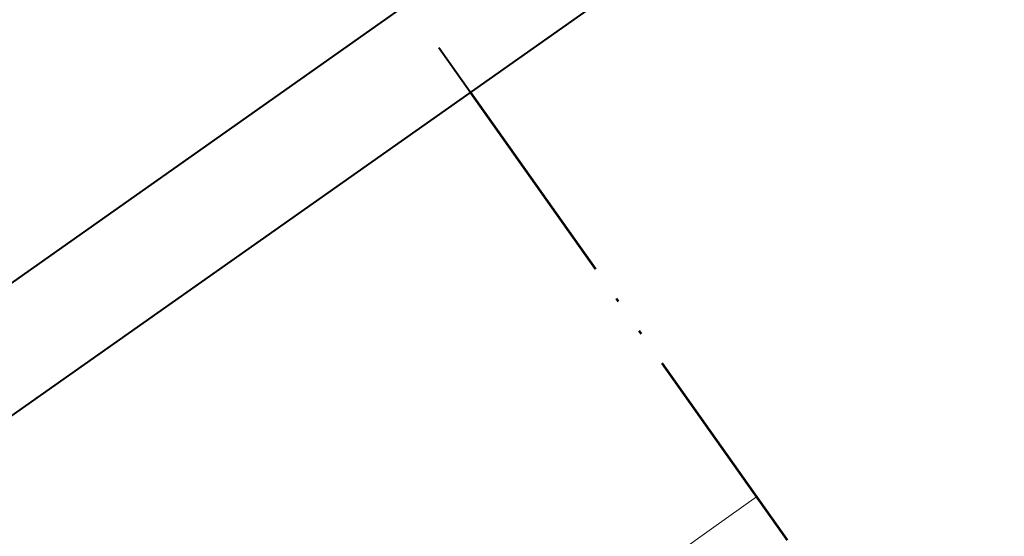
# Model space of a CAD drawing. Header units: metres. Extents: x 148425 to 149111, y 486065 to 486671.
# Tile 72 of 81: x 148836 to 148882, y 486585 to 486609. Entities that reach past the tile are written whole.
import ezdxf

# ---------------------------------------------------------------- set-up
doc = ezdxf.new("R2010")
doc.units = ezdxf.units.M
doc.header["$MEASUREMENT"] = 0
doc.linetypes.add('bladgr', pattern=[6.12, 4, -0.66, 0.07, -0.66, 0.07, -0.66])
for name, color, linetype, lineweight in [('TOP-L-topo objecten vlak', 7, 'Continuous', 0), ('WVB-alg-bladgrens', 2, 'bladgr', 53), ('WVB-alg-onderhoek', 7, 'Continuous', 30)]:
    doc.layers.add(name, color=color, linetype=linetype, lineweight=lineweight)

msp = doc.modelspace()

# ---------------------------------------------------------------- linework, layer by layer
at = {"layer": 'TOP-L-topo objecten vlak', "color": 7, "linetype": 'Continuous', "lineweight": 0}
for p, q in [((148940.022, 486670.511), (148425.361, 486307.159)), ((148940.022, 486670.511), (148425.361, 486307.159)), ((148940.022, 486670.511), (148425.361, 486307.159)), ((148857.129, 486605.867), (148855.687, 486607.91)), ((148857.129, 486605.867), (148855.687, 486607.91)), ((148857.129, 486605.867), (148855.687, 486607.91))]:
    msp.add_line(p, q, dxfattribs=at)
at = {"layer": 'TOP-L-topo objecten vlak', "color": 7, "linetype": 'Continuous', "lineweight": 0, "flags": 128}
msp.add_lwpolyline([(148870.307, 486587.202), (148868.349, 486585.8), (148848.118, 486571.311), (148830.057, 486558.979), (148813.283, 486546.996), (148808.272, 486543.416), (148781.696, 486524.539)], dxfattribs=at)
at = {"layer": 'WVB-alg-bladgrens', "linetype": 'bladgr', "ltscale": 2.5}
msp.add_line((148857.129, 486605.867), (149022.656, 486371.411), dxfattribs=at)
at = {"layer": 'WVB-alg-onderhoek', "lineweight": 40, "ltscale": 500}
for p, q in [((148940.022, 486670.511), (148425.361, 486307.159)), ((148857.129, 486605.867), (148855.687, 486607.91))]:
    msp.add_line(p, q, dxfattribs=at)
at = {"layer": 'WVB-alg-onderhoek', "lineweight": 40, "flags": 128}
msp.add_lwpolyline([(148601.941, 486074.385), (149104.348, 486429.086), (148938.821, 486663.542), (148436.414, 486308.842)], close=True, dxfattribs=at)
msp.add_lwpolyline([(148601.941, 486074.385), (149104.348, 486429.086), (148938.821, 486663.542), (148436.414, 486308.842)], close=True, dxfattribs=at)
msp.add_lwpolyline([(148601.941, 486074.385), (149104.348, 486429.086), (148938.821, 486663.542), (148436.414, 486308.842)], close=True, dxfattribs=at)
at = {"layer": 'WVB-alg-onderhoek', "lineweight": 40, "ltscale": 500}
msp.add_3dface([(148601.941, 486074.385), (149104.348, 486429.086), (148938.821, 486663.542), (148436.414, 486308.842)], dxfattribs=at)

doc.saveas('drawing.dxf')
